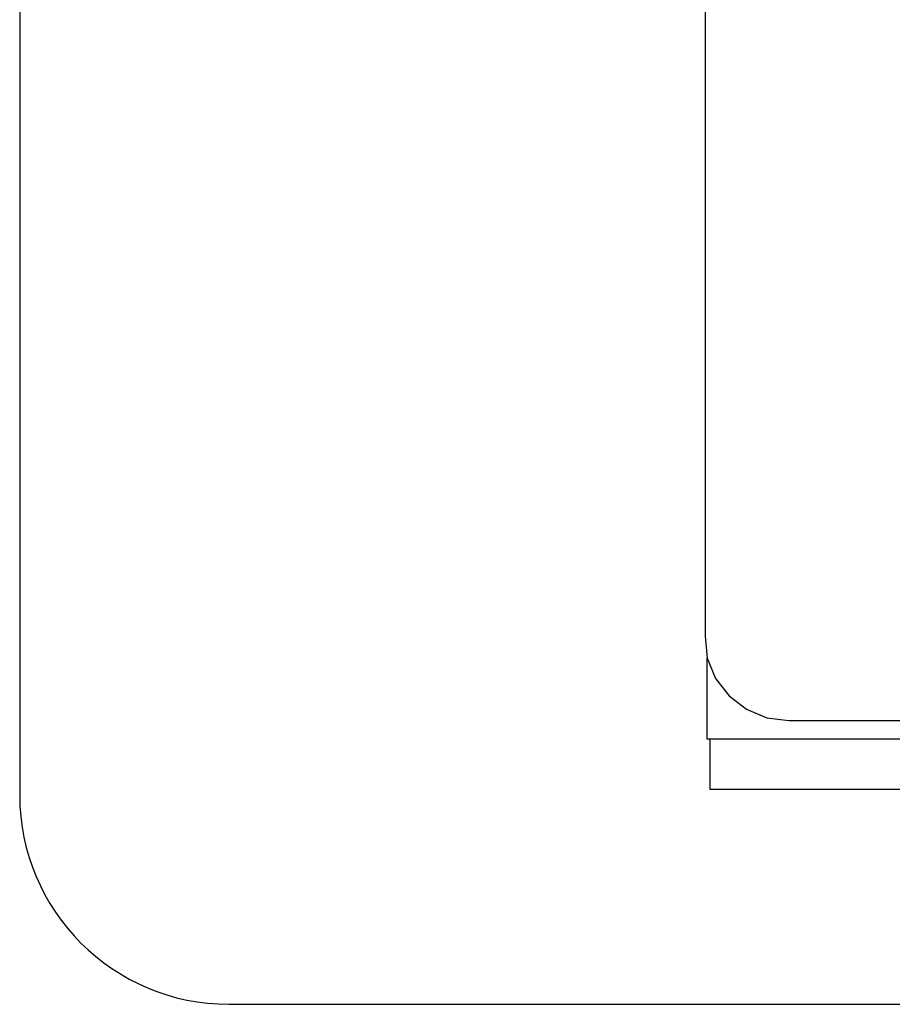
# Model space of a CAD drawing. Header units: millimetres. Extents: x 344 to 667, y 229 to 335.
# Tile 3 of 206: x 536 to 547, y 241 to 253. Entities that reach past the tile are written whole.
import ezdxf

# ---------------------------------------------------------------- set-up
doc = ezdxf.new("R2010")
doc.units = ezdxf.units.MM
doc.header["$LTSCALE"] = 0.5
doc.layers.get('0').update_dxf_attribs({"linetype": 'CONTINUOUS'})

msp = doc.modelspace()

# ---------------------------------------------------------------- linework, layer by layer
at = {"linetype": 'Continuous'}
for p, q in [((536.361, 305.183), (536.361, 243.383)), ((544.553, 252.933), (544.552, 245.283)), ((544.552, 245.283), (544.578, 245.022)), ((544.576, 244.053), (544.576, 245.022)), ((544.578, 245.022), (544.679, 244.778)), ((544.679, 244.778), (544.839, 244.569)), ((544.839, 244.569), (545.048, 244.409)), ((545.048, 244.409), (545.291, 244.308)), ((545.291, 244.308), (545.552, 244.274)), ((545.552, 244.274), (563.372, 244.281)), ((566.552, 244.053), (544.576, 244.053)), ((544.611, 244.053), (544.611, 243.453)), ((544.611, 243.453), (646.561, 243.453)), ((538.861, 240.883), (648.261, 240.883))]:
    msp.add_line(p, q, dxfattribs=at)
msp.add_arc((538.861, 243.383), 2.5, 180, 270, dxfattribs=at)

doc.saveas('drawing.dxf')
